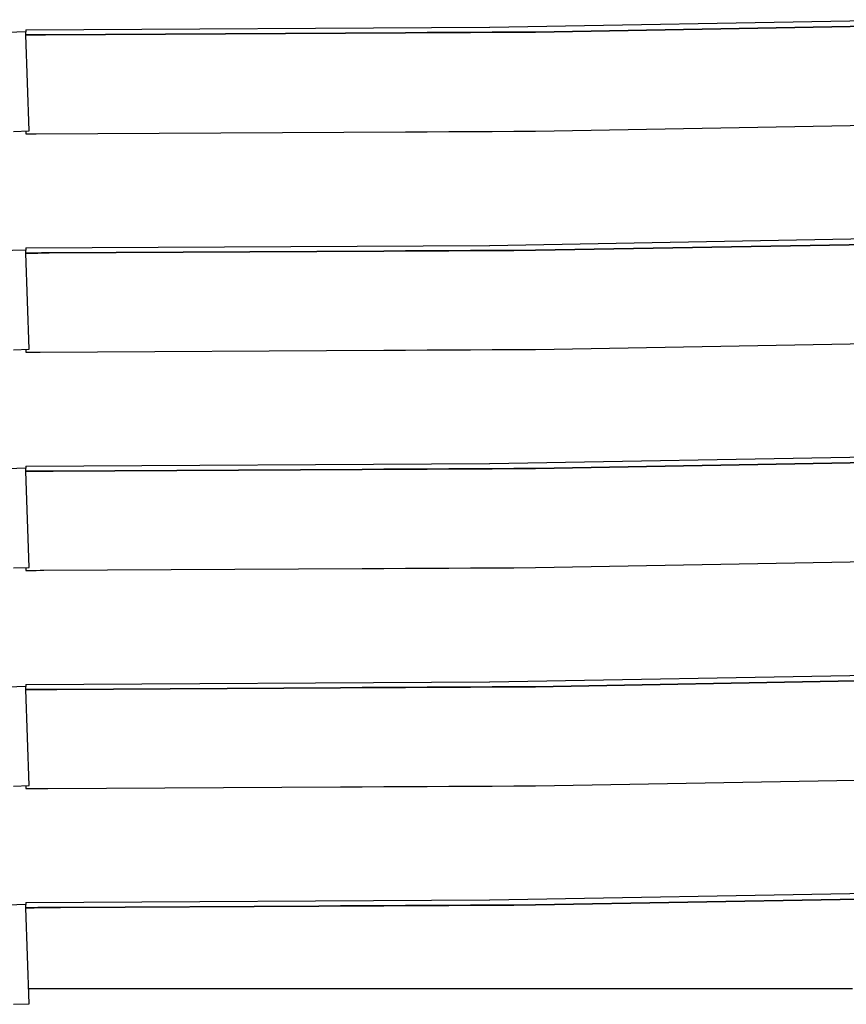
# Model space of a CAD drawing. Header units: millimetres. Extents: x -300186 to 535164, y -28581 to 763383.
# Tile 42 of 256: x -11865 to -11843, y 128314 to 128340. Entities that reach past the tile are written whole.
import ezdxf

# ---------------------------------------------------------------- set-up
doc = ezdxf.new("R2010")
doc.units = ezdxf.units.MM
doc.header["$LTSCALE"] = 10
doc.layers.add('L_Vaillant_Logo___RFER__0', color=7, linetype='Continuous')

msp = doc.modelspace()

# ---------------------------------------------------------------- linework, layer by layer
at = {"layer": 'L_Vaillant_Logo___RFER__0', "color": 0}
for p, q in [((-11852.552, 128339.878, 0), (-11841.345, 128340.078, 0)), ((-11864.988, 128339.753, 0), (-11865.711, 128339.728, 0)), ((-11864.988, 128339.809, 0), (-11852.558, 128339.878, 0)), ((-11864.988, 128339.809, 0), (-11864.988, 128339.753, 0)), ((-11864.985, 128339.67, 0), (-11864.988, 128339.753, 0)), ((-11854.812, 128339.727, 0), (-11864.46, 128339.674, 0)), ((-11864.46, 128339.674, 0), (-11854.812, 128339.727, 0)), ((-11854.231, 128339.731, 0), (-11854.812, 128339.727, 0)), ((-11854.812, 128339.727, 0), (-11854.231, 128339.731, 0)), ((-11853.65, 128339.734, 0), (-11854.231, 128339.731, 0)), ((-11854.231, 128339.731, 0), (-11853.65, 128339.734, 0)), ((-11853.069, 128339.737, 0), (-11853.65, 128339.734, 0)), ((-11853.65, 128339.734, 0), (-11853.069, 128339.737, 0)), ((-11852.489, 128339.74, 0), (-11853.069, 128339.737, 0)), ((-11853.069, 128339.737, 0), (-11852.489, 128339.74, 0)), ((-11852.558, 128339.878, 0), (-11852.552, 128339.878, 0)), ((-11851.908, 128339.744, 0), (-11852.489, 128339.74, 0)), ((-11852.489, 128339.74, 0), (-11851.908, 128339.744, 0)), ((-11851.327, 128339.747, 0), (-11851.908, 128339.744, 0)), ((-11851.908, 128339.744, 0), (-11851.327, 128339.747, 0)), ((-11841.498, 128339.922, 0), (-11851.327, 128339.747, 0)), ((-11851.327, 128339.747, 0), (-11841.498, 128339.922, 0)), ((-11864.97, 128339.671, 0), (-11864.985, 128339.671, 0)), ((-11864.985, 128339.671, 0), (-11864.97, 128339.671, 0)), ((-11864.896, 128337.099, 0), (-11864.985, 128339.67, 0)), ((-11864.868, 128339.672, 0), (-11864.97, 128339.671, 0)), ((-11864.97, 128339.671, 0), (-11864.868, 128339.672, 0)), ((-11864.766, 128339.672, 0), (-11864.868, 128339.672, 0)), ((-11864.868, 128339.672, 0), (-11864.766, 128339.672, 0)), ((-11864.664, 128339.673, 0), (-11864.766, 128339.672, 0)), ((-11864.766, 128339.672, 0), (-11864.664, 128339.673, 0)), ((-11864.562, 128339.674, 0), (-11864.664, 128339.673, 0)), ((-11864.664, 128339.673, 0), (-11864.562, 128339.674, 0)), ((-11864.46, 128339.674, 0), (-11864.562, 128339.674, 0)), ((-11864.562, 128339.674, 0), (-11864.46, 128339.674, 0)), ((-11865.312, 128337.085, 0), (-11864.896, 128337.099, 0)), ((-11864.988, 128337.096, 0), (-11864.988, 128337.017, 0)), ((-11851.908, 128337.089, 0), (-11851.327, 128337.093, 0)), ((-11851.327, 128337.093, 0), (-11841.498, 128337.267, 0)), ((-11864.988, 128337.017, 0), (-11864.91, 128337.017, 0)), ((-11864.91, 128337.017, 0), (-11864.808, 128337.018, 0)), ((-11864.808, 128337.018, 0), (-11864.706, 128337.019, 0)), ((-11864.706, 128337.019, 0), (-11854.812, 128337.073, 0)), ((-11854.812, 128337.073, 0), (-11854.231, 128337.076, 0)), ((-11854.231, 128337.076, 0), (-11853.65, 128337.08, 0)), ((-11853.65, 128337.08, 0), (-11853.069, 128337.083, 0)), ((-11853.069, 128337.083, 0), (-11852.489, 128337.086, 0)), ((-11852.489, 128337.086, 0), (-11851.908, 128337.089, 0)), ((-11852.552, 128334.035, 0), (-11841.345, 128334.235, 0)), ((-11864.988, 128333.967, 0), (-11852.558, 128334.035, 0)), ((-11864.988, 128333.967, 0), (-11864.988, 128333.91, 0)), ((-11852.558, 128334.035, 0), (-11852.552, 128334.035, 0)), ((-11841.914, 128334.071, 0), (-11851.327, 128333.904, 0)), ((-11851.327, 128333.904, 0), (-11841.914, 128334.071, 0)), ((-11864.988, 128333.91, 0), (-11865.711, 128333.885, 0)), ((-11864.985, 128333.827, 0), (-11864.988, 128333.91, 0)), ((-11864.97, 128333.829, 0), (-11864.985, 128333.828, 0)), ((-11864.985, 128333.828, 0), (-11864.97, 128333.829, 0)), ((-11864.896, 128331.256, 0), (-11864.985, 128333.827, 0)), ((-11864.868, 128333.829, 0), (-11864.97, 128333.829, 0)), ((-11864.97, 128333.829, 0), (-11864.868, 128333.829, 0)), ((-11864.766, 128333.83, 0), (-11864.868, 128333.829, 0)), ((-11864.868, 128333.829, 0), (-11864.766, 128333.83, 0)), ((-11864.664, 128333.83, 0), (-11864.766, 128333.83, 0)), ((-11864.766, 128333.83, 0), (-11864.664, 128333.83, 0)), ((-11864.562, 128333.831, 0), (-11864.664, 128333.83, 0)), ((-11864.664, 128333.83, 0), (-11864.562, 128333.831, 0)), ((-11864.46, 128333.831, 0), (-11864.562, 128333.831, 0)), ((-11864.562, 128333.831, 0), (-11864.46, 128333.831, 0)), ((-11864.358, 128333.832, 0), (-11864.46, 128333.831, 0)), ((-11864.46, 128333.831, 0), (-11864.358, 128333.832, 0)), ((-11855.392, 128333.881, 0), (-11864.358, 128333.832, 0)), ((-11864.358, 128333.832, 0), (-11855.392, 128333.881, 0)), ((-11854.812, 128333.885, 0), (-11855.392, 128333.881, 0)), ((-11855.392, 128333.881, 0), (-11854.812, 128333.885, 0)), ((-11854.231, 128333.888, 0), (-11854.812, 128333.885, 0)), ((-11854.812, 128333.885, 0), (-11854.231, 128333.888, 0)), ((-11853.65, 128333.891, 0), (-11854.231, 128333.888, 0)), ((-11854.231, 128333.888, 0), (-11853.65, 128333.891, 0)), ((-11853.069, 128333.894, 0), (-11853.65, 128333.891, 0)), ((-11853.65, 128333.891, 0), (-11853.069, 128333.894, 0)), ((-11852.489, 128333.897, 0), (-11853.069, 128333.894, 0)), ((-11853.069, 128333.894, 0), (-11852.489, 128333.897, 0)), ((-11851.908, 128333.901, 0), (-11852.489, 128333.897, 0)), ((-11852.489, 128333.897, 0), (-11851.908, 128333.901, 0)), ((-11851.327, 128333.904, 0), (-11851.908, 128333.901, 0)), ((-11851.908, 128333.901, 0), (-11851.327, 128333.904, 0)), ((-11851.327, 128331.25, 0), (-11841.914, 128331.417, 0)), ((-11865.312, 128331.242, 0), (-11864.896, 128331.256, 0)), ((-11864.988, 128331.253, 0), (-11864.988, 128331.174, 0)), ((-11864.988, 128331.174, 0), (-11864.91, 128331.175, 0)), ((-11864.91, 128331.175, 0), (-11864.808, 128331.175, 0)), ((-11864.808, 128331.175, 0), (-11864.706, 128331.176, 0)), ((-11864.706, 128331.176, 0), (-11864.604, 128331.176, 0)), ((-11864.604, 128331.176, 0), (-11855.392, 128331.227, 0)), ((-11855.392, 128331.227, 0), (-11854.812, 128331.23, 0)), ((-11854.812, 128331.23, 0), (-11854.231, 128331.234, 0)), ((-11854.231, 128331.234, 0), (-11853.65, 128331.237, 0)), ((-11853.65, 128331.237, 0), (-11853.069, 128331.24, 0)), ((-11853.069, 128331.24, 0), (-11852.489, 128331.243, 0)), ((-11852.489, 128331.243, 0), (-11851.908, 128331.246, 0)), ((-11851.908, 128331.246, 0), (-11851.327, 128331.25, 0)), ((-11852.552, 128328.193, 0), (-11841.345, 128328.392, 0)), ((-11864.988, 128328.124, 0), (-11852.558, 128328.193, 0)), ((-11852.558, 128328.193, 0), (-11852.552, 128328.193, 0)), ((-11842.33, 128328.221, 0), (-11851.327, 128328.061, 0)), ((-11851.327, 128328.061, 0), (-11842.33, 128328.221, 0)), ((-11864.988, 128328.068, 0), (-11865.711, 128328.042, 0)), ((-11864.988, 128328.124, 0), (-11864.988, 128328.068, 0)), ((-11864.985, 128327.985, 0), (-11864.988, 128328.068, 0)), ((-11864.97, 128327.986, 0), (-11864.985, 128327.986, 0)), ((-11864.985, 128327.986, 0), (-11864.97, 128327.986, 0)), ((-11864.896, 128325.413, 0), (-11864.985, 128327.985, 0)), ((-11864.868, 128327.986, 0), (-11864.97, 128327.986, 0)), ((-11864.97, 128327.986, 0), (-11864.868, 128327.986, 0)), ((-11864.766, 128327.987, 0), (-11864.868, 128327.986, 0)), ((-11864.868, 128327.986, 0), (-11864.766, 128327.987, 0)), ((-11864.664, 128327.987, 0), (-11864.766, 128327.987, 0)), ((-11864.766, 128327.987, 0), (-11864.664, 128327.987, 0)), ((-11864.562, 128327.988, 0), (-11864.664, 128327.987, 0)), ((-11864.664, 128327.987, 0), (-11864.562, 128327.988, 0)), ((-11864.46, 128327.989, 0), (-11864.562, 128327.988, 0)), ((-11864.562, 128327.988, 0), (-11864.46, 128327.989, 0)), ((-11864.358, 128327.989, 0), (-11864.46, 128327.989, 0)), ((-11864.46, 128327.989, 0), (-11864.358, 128327.989, 0)), ((-11864.256, 128327.99, 0), (-11864.358, 128327.989, 0)), ((-11864.358, 128327.989, 0), (-11864.256, 128327.99, 0)), ((-11855.973, 128328.035, 0), (-11864.256, 128327.99, 0)), ((-11864.256, 128327.99, 0), (-11855.973, 128328.035, 0)), ((-11855.392, 128328.039, 0), (-11855.973, 128328.035, 0)), ((-11855.973, 128328.035, 0), (-11855.392, 128328.039, 0)), ((-11854.812, 128328.042, 0), (-11855.392, 128328.039, 0)), ((-11855.392, 128328.039, 0), (-11854.812, 128328.042, 0)), ((-11854.231, 128328.045, 0), (-11854.812, 128328.042, 0)), ((-11854.812, 128328.042, 0), (-11854.231, 128328.045, 0)), ((-11853.65, 128328.048, 0), (-11854.231, 128328.045, 0)), ((-11854.231, 128328.045, 0), (-11853.65, 128328.048, 0)), ((-11853.069, 128328.051, 0), (-11853.65, 128328.048, 0)), ((-11853.65, 128328.048, 0), (-11853.069, 128328.051, 0)), ((-11852.489, 128328.055, 0), (-11853.069, 128328.051, 0)), ((-11853.069, 128328.051, 0), (-11852.489, 128328.055, 0)), ((-11851.908, 128328.058, 0), (-11852.489, 128328.055, 0)), ((-11852.489, 128328.055, 0), (-11851.908, 128328.058, 0)), ((-11851.327, 128328.061, 0), (-11851.908, 128328.058, 0)), ((-11851.908, 128328.058, 0), (-11851.327, 128328.061, 0)), ((-11851.327, 128325.407, 0), (-11842.33, 128325.567, 0)), ((-11865.312, 128325.399, 0), (-11864.896, 128325.413, 0)), ((-11864.988, 128325.41, 0), (-11864.988, 128325.331, 0)), ((-11864.988, 128325.331, 0), (-11864.91, 128325.332, 0)), ((-11864.91, 128325.332, 0), (-11864.808, 128325.332, 0)), ((-11864.808, 128325.332, 0), (-11864.706, 128325.333, 0)), ((-11864.706, 128325.333, 0), (-11864.604, 128325.334, 0)), ((-11864.604, 128325.334, 0), (-11864.502, 128325.334, 0)), ((-11864.502, 128325.334, 0), (-11855.973, 128325.381, 0)), ((-11855.973, 128325.381, 0), (-11855.392, 128325.384, 0)), ((-11855.392, 128325.384, 0), (-11854.812, 128325.388, 0)), ((-11854.812, 128325.388, 0), (-11854.231, 128325.391, 0)), ((-11854.231, 128325.391, 0), (-11853.65, 128325.394, 0)), ((-11853.65, 128325.394, 0), (-11853.069, 128325.397, 0)), ((-11853.069, 128325.397, 0), (-11852.489, 128325.4, 0)), ((-11852.489, 128325.4, 0), (-11851.908, 128325.404, 0)), ((-11851.908, 128325.404, 0), (-11851.327, 128325.407, 0)), ((-11864.988, 128322.281, 0), (-11852.558, 128322.35, 0)), ((-11852.558, 128322.35, 0), (-11852.552, 128322.35, 0)), ((-11852.552, 128322.35, 0), (-11841.345, 128322.549, 0)), ((-11842.745, 128322.371, 0), (-11851.327, 128322.218, 0)), ((-11851.327, 128322.218, 0), (-11842.745, 128322.371, 0)), ((-11864.988, 128322.225, 0), (-11865.711, 128322.2, 0)), ((-11864.988, 128322.281, 0), (-11864.988, 128322.225, 0)), ((-11864.985, 128322.142, 0), (-11864.988, 128322.225, 0)), ((-11864.97, 128322.143, 0), (-11864.985, 128322.143, 0)), ((-11864.985, 128322.143, 0), (-11864.97, 128322.143, 0)), ((-11864.896, 128319.571, 0), (-11864.985, 128322.142, 0)), ((-11864.868, 128322.143, 0), (-11864.97, 128322.143, 0)), ((-11864.97, 128322.143, 0), (-11864.868, 128322.143, 0)), ((-11864.766, 128322.144, 0), (-11864.868, 128322.143, 0)), ((-11864.868, 128322.143, 0), (-11864.766, 128322.144, 0)), ((-11864.664, 128322.145, 0), (-11864.766, 128322.144, 0)), ((-11864.766, 128322.144, 0), (-11864.664, 128322.145, 0)), ((-11864.562, 128322.145, 0), (-11864.664, 128322.145, 0)), ((-11864.664, 128322.145, 0), (-11864.562, 128322.145, 0)), ((-11864.46, 128322.146, 0), (-11864.562, 128322.145, 0)), ((-11864.562, 128322.145, 0), (-11864.46, 128322.146, 0)), ((-11864.358, 128322.146, 0), (-11864.46, 128322.146, 0)), ((-11864.46, 128322.146, 0), (-11864.358, 128322.146, 0)), ((-11864.256, 128322.147, 0), (-11864.358, 128322.146, 0)), ((-11864.358, 128322.146, 0), (-11864.256, 128322.147, 0)), ((-11864.154, 128322.147, 0), (-11864.256, 128322.147, 0)), ((-11864.256, 128322.147, 0), (-11864.154, 128322.147, 0)), ((-11856.554, 128322.189, 0), (-11864.154, 128322.147, 0)), ((-11864.154, 128322.147, 0), (-11856.554, 128322.189, 0)), ((-11855.973, 128322.193, 0), (-11856.554, 128322.189, 0)), ((-11856.554, 128322.189, 0), (-11855.973, 128322.193, 0)), ((-11855.392, 128322.196, 0), (-11855.973, 128322.193, 0)), ((-11855.973, 128322.193, 0), (-11855.392, 128322.196, 0)), ((-11854.812, 128322.199, 0), (-11855.392, 128322.196, 0)), ((-11855.392, 128322.196, 0), (-11854.812, 128322.199, 0)), ((-11854.231, 128322.202, 0), (-11854.812, 128322.199, 0)), ((-11854.812, 128322.199, 0), (-11854.231, 128322.202, 0)), ((-11853.65, 128322.205, 0), (-11854.231, 128322.202, 0)), ((-11854.231, 128322.202, 0), (-11853.65, 128322.205, 0)), ((-11853.069, 128322.209, 0), (-11853.65, 128322.205, 0)), ((-11853.65, 128322.205, 0), (-11853.069, 128322.209, 0)), ((-11852.489, 128322.212, 0), (-11853.069, 128322.209, 0)), ((-11853.069, 128322.209, 0), (-11852.489, 128322.212, 0)), ((-11851.908, 128322.215, 0), (-11852.489, 128322.212, 0)), ((-11852.489, 128322.212, 0), (-11851.908, 128322.215, 0)), ((-11851.327, 128322.218, 0), (-11851.908, 128322.215, 0)), ((-11851.908, 128322.215, 0), (-11851.327, 128322.218, 0)), ((-11851.327, 128319.564, 0), (-11842.745, 128319.717, 0)), ((-11865.312, 128319.556, 0), (-11864.896, 128319.571, 0)), ((-11864.988, 128319.567, 0), (-11864.988, 128319.489, 0)), ((-11864.988, 128319.489, 0), (-11864.91, 128319.489, 0)), ((-11864.91, 128319.489, 0), (-11864.808, 128319.49, 0)), ((-11864.808, 128319.49, 0), (-11864.706, 128319.49, 0)), ((-11864.706, 128319.49, 0), (-11864.604, 128319.491, 0)), ((-11864.604, 128319.491, 0), (-11864.502, 128319.491, 0)), ((-11864.502, 128319.491, 0), (-11864.4, 128319.492, 0)), ((-11864.4, 128319.492, 0), (-11856.554, 128319.535, 0)), ((-11856.554, 128319.535, 0), (-11855.973, 128319.538, 0)), ((-11855.973, 128319.538, 0), (-11855.392, 128319.542, 0)), ((-11855.392, 128319.542, 0), (-11854.812, 128319.545, 0)), ((-11854.812, 128319.545, 0), (-11854.231, 128319.548, 0)), ((-11854.231, 128319.548, 0), (-11853.65, 128319.551, 0)), ((-11853.65, 128319.551, 0), (-11853.069, 128319.554, 0)), ((-11853.069, 128319.554, 0), (-11852.489, 128319.558, 0)), ((-11852.489, 128319.558, 0), (-11851.908, 128319.561, 0)), ((-11851.908, 128319.561, 0), (-11851.327, 128319.564, 0)), ((-11852.552, 128316.507, 0), (-11841.345, 128316.706, 0)), ((-11842.745, 128316.528, 0), (-11843.161, 128316.521, 0)), ((-11843.161, 128316.521, 0), (-11842.745, 128316.528, 0)), ((-11864.988, 128316.382, 0), (-11865.711, 128316.357, 0)), ((-11864.988, 128316.438, 0), (-11852.558, 128316.507, 0)), ((-11864.988, 128316.438, 0), (-11864.988, 128316.382, 0)), ((-11864.985, 128316.299, 0), (-11864.988, 128316.382, 0)), ((-11864.97, 128316.3, 0), (-11864.985, 128316.3, 0)), ((-11864.985, 128316.3, 0), (-11864.97, 128316.3, 0)), ((-11864.896, 128313.728, 0), (-11864.985, 128316.299, 0)), ((-11864.868, 128316.301, 0), (-11864.97, 128316.3, 0)), ((-11864.97, 128316.3, 0), (-11864.868, 128316.301, 0)), ((-11864.766, 128316.301, 0), (-11864.868, 128316.301, 0)), ((-11864.868, 128316.301, 0), (-11864.766, 128316.301, 0)), ((-11864.664, 128316.302, 0), (-11864.766, 128316.301, 0)), ((-11864.766, 128316.301, 0), (-11864.664, 128316.302, 0)), ((-11864.562, 128316.302, 0), (-11864.664, 128316.302, 0)), ((-11864.664, 128316.302, 0), (-11864.562, 128316.302, 0)), ((-11864.46, 128316.303, 0), (-11864.562, 128316.302, 0)), ((-11864.562, 128316.302, 0), (-11864.46, 128316.303, 0)), ((-11864.358, 128316.303, 0), (-11864.46, 128316.303, 0)), ((-11864.46, 128316.303, 0), (-11864.358, 128316.303, 0)), ((-11864.256, 128316.304, 0), (-11864.358, 128316.303, 0)), ((-11864.358, 128316.303, 0), (-11864.256, 128316.304, 0)), ((-11864.154, 128316.305, 0), (-11864.256, 128316.304, 0)), ((-11864.256, 128316.304, 0), (-11864.154, 128316.305, 0)), ((-11864.052, 128316.305, 0), (-11864.154, 128316.305, 0)), ((-11864.154, 128316.305, 0), (-11864.052, 128316.305, 0)), ((-11857.134, 128316.343, 0), (-11864.052, 128316.305, 0)), ((-11864.052, 128316.305, 0), (-11857.134, 128316.343, 0)), ((-11856.554, 128316.347, 0), (-11857.134, 128316.343, 0)), ((-11857.134, 128316.343, 0), (-11856.554, 128316.347, 0)), ((-11855.973, 128316.35, 0), (-11856.554, 128316.347, 0)), ((-11856.554, 128316.347, 0), (-11855.973, 128316.35, 0)), ((-11855.392, 128316.353, 0), (-11855.973, 128316.35, 0)), ((-11855.973, 128316.35, 0), (-11855.392, 128316.353, 0)), ((-11854.812, 128316.356, 0), (-11855.392, 128316.353, 0)), ((-11855.392, 128316.353, 0), (-11854.812, 128316.356, 0)), ((-11854.231, 128316.359, 0), (-11854.812, 128316.356, 0)), ((-11854.812, 128316.356, 0), (-11854.231, 128316.359, 0)), ((-11853.65, 128316.363, 0), (-11854.231, 128316.359, 0)), ((-11854.231, 128316.359, 0), (-11853.65, 128316.363, 0)), ((-11853.069, 128316.366, 0), (-11853.65, 128316.363, 0)), ((-11853.65, 128316.363, 0), (-11853.069, 128316.366, 0)), ((-11852.489, 128316.369, 0), (-11853.069, 128316.366, 0)), ((-11853.069, 128316.366, 0), (-11852.489, 128316.369, 0)), ((-11852.558, 128316.507, 0), (-11852.552, 128316.507, 0)), ((-11851.908, 128316.372, 0), (-11852.489, 128316.369, 0)), ((-11852.489, 128316.369, 0), (-11851.908, 128316.372, 0)), ((-11851.327, 128316.375, 0), (-11851.908, 128316.372, 0)), ((-11851.908, 128316.372, 0), (-11851.327, 128316.375, 0)), ((-11843.161, 128316.521, 0), (-11851.327, 128316.375, 0)), ((-11851.327, 128316.375, 0), (-11843.161, 128316.521, 0)), ((-11864.819, 128314.125, 0), (-11864.909, 128314.125, 0)), ((-11864.717, 128314.125, 0), (-11864.819, 128314.125, 0)), ((-11864.615, 128314.125, 0), (-11864.717, 128314.125, 0)), ((-11864.513, 128314.125, 0), (-11864.615, 128314.125, 0)), ((-11864.411, 128314.125, 0), (-11864.513, 128314.125, 0)), ((-11864.309, 128314.125, 0), (-11864.411, 128314.125, 0)), ((-11864.207, 128314.125, 0), (-11864.309, 128314.125, 0)), ((-11864.105, 128314.125, 0), (-11864.207, 128314.125, 0)), ((-11857.271, 128314.125, 0), (-11864.105, 128314.125, 0)), ((-11856.69, 128314.125, 0), (-11857.271, 128314.125, 0)), ((-11856.11, 128314.125, 0), (-11856.69, 128314.125, 0)), ((-11855.529, 128314.125, 0), (-11856.11, 128314.125, 0)), ((-11854.948, 128314.125, 0), (-11855.529, 128314.125, 0)), ((-11854.368, 128314.125, 0), (-11854.948, 128314.125, 0)), ((-11853.787, 128314.125, 0), (-11854.368, 128314.125, 0)), ((-11853.207, 128314.125, 0), (-11853.787, 128314.125, 0)), ((-11852.626, 128314.125, 0), (-11853.207, 128314.125, 0)), ((-11852.046, 128314.125, 0), (-11852.626, 128314.125, 0)), ((-11851.465, 128314.125, 0), (-11852.046, 128314.125, 0)), ((-11851.345, 128314.125, 0), (-11851.465, 128314.125, 0)), ((-11843.253, 128314.125, 0), (-11851.345, 128314.125, 0)), ((-11842.837, 128314.125, 0), (-11843.253, 128314.125, 0)), ((-11865.312, 128313.713, 0), (-11864.896, 128313.728, 0))]:
    msp.add_line(p, q, dxfattribs=at)

doc.saveas('drawing.dxf')
